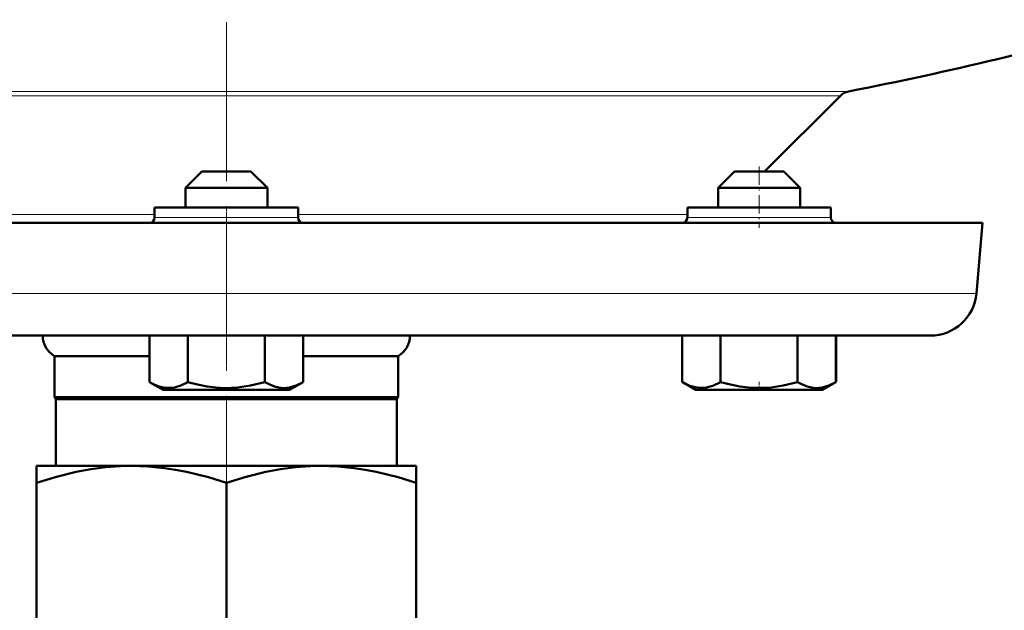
# Model space of a CAD drawing. Extents: x -1358 to 1757, y -1552 to 637.
# Tile 79 of 98: x 942 to 1038, y -78 to -21. Entities that reach past the tile are written whole.
import ezdxf

# ---------------------------------------------------------------- set-up
doc = ezdxf.new("R2010")
doc.units = 0
doc.linetypes.add('DASHDOT', pattern=[18.5, 12, -3, 0.5, -3])

msp = doc.modelspace()

# ---------------------------------------------------------------- linework, layer by layer
at = {"color": 7, "linetype": 'DASHDOT', "lineweight": 18}
for p, q in [((961.754, 441.685), (961.754, -62.604)), ((961.754, -23.761), (961.754, -69.548))]:
    msp.add_line(p, q, dxfattribs=at)
at = {"color": 7, "lineweight": 18}
for p, q in [((901.086, -27.576), (961.754, -27.576)), ((961.754, -27.576), (1022.421, -27.576)), ((901.862, -27.988), (1021.645, -27.988)), ((916.792, -39.589), (954.754, -39.589)), ((961.754, -39.88), (954.754, -39.88)), ((968.754, -39.88), (961.754, -39.88)), ((968.754, -39.589), (1006.715, -39.589)), ((1019.777, -39.88), (1006.715, -39.88)), ((1020.715, -39.88), (1019.777, -39.88)), ((888.603, -47.272), (961.754, -47.272)), ((961.754, -47.272), (1034.904, -47.272))]:
    msp.add_line(p, q, dxfattribs=at)
at = {"color": 7, "lineweight": 50}
for p, q in [((1014.254, -35.38), (1021.645, -27.988)), ((959.354, -35.38), (957.754, -36.98)), ((959.675, -35.38), (959.354, -35.38)), ((964.154, -35.38), (959.675, -35.38)), ((964.154, -35.38), (965.754, -36.98)), ((1011.315, -35.38), (1009.715, -36.98)), ((1013.715, -35.38), (1011.315, -35.38)), ((1016.115, -35.38), (1013.715, -35.38)), ((1016.115, -35.38), (1017.715, -36.98)), ((1016.115, -35.38), (1017.715, -36.98)), ((958.289, -36.98), (957.754, -36.98)), ((957.754, -38.88), (957.754, -36.98)), ((965.754, -36.98), (958.289, -36.98)), ((965.754, -38.88), (965.754, -36.98)), ((1013.715, -36.98), (1009.715, -36.98)), ((1009.715, -38.88), (1009.715, -36.98)), ((1017.715, -36.98), (1013.715, -36.98)), ((1017.715, -38.88), (1017.715, -36.98)), ((1017.715, -38.88), (1017.715, -36.98)), ((961.754, -38.88), (954.754, -38.88)), ((954.754, -38.88), (954.754, -39.88)), ((968.754, -38.88), (961.754, -38.88)), ((968.754, -38.88), (968.754, -39.88)), ((1019.777, -38.88), (1006.715, -38.88)), ((1006.715, -38.88), (1006.715, -39.88)), ((1020.715, -38.88), (1019.777, -38.88)), ((1020.715, -38.88), (1020.715, -39.88)), ((1020.715, -39.88), (1020.715, -38.88)), ((888, -40.38), (961.754, -40.38)), ((961.754, -40.38), (1035.507, -40.38)), ((1034.904, -47.272), (1035.507, -40.38)), ((893.086, -51.38), (961.754, -51.38)), ((954.244, -51.38), (954.244, -55.909)), ((957.997, -51.38), (957.997, -55.914)), ((961.754, -51.38), (1030.421, -51.38)), ((965.503, -51.38), (965.503, -55.916)), ((969.255, -51.38), (969.255, -55.914)), ((1006.202, -51.38), (1006.202, -55.907)), ((1009.955, -51.38), (1009.955, -55.909)), ((1017.46, -51.38), (1017.46, -55.914)), ((1021.213, -51.38), (1021.213, -55.916)), ((1021.217, -51.38), (1021.217, -55.914)), ((945.004, -53.38), (954.244, -53.38)), ((945.004, -57.38), (945.004, -53.38)), ((969.255, -53.38), (978.504, -53.38)), ((978.504, -53.38), (978.504, -57.38)), ((955.579, -56.68), (954.248, -55.912)), ((967.929, -56.68), (969.252, -55.916)), ((1007.54, -56.68), (1006.202, -55.907)), ((1019.89, -56.68), (1021.213, -55.916)), ((945.004, -57.38), (978.504, -57.38)), ((945.004, -57.38), (945.129, -57.596)), ((945.129, -57.596), (978.379, -57.596)), ((945.129, -57.596), (945.129, -64.08)), ((955.579, -56.68), (956.406, -56.68)), ((956.406, -56.68), (967.929, -56.68)), ((978.379, -57.596), (978.504, -57.38)), ((978.379, -64.08), (978.379, -57.596)), ((1007.54, -56.68), (1007.75, -56.68)), ((1007.75, -56.68), (1013.715, -56.68)), ((1013.715, -56.68), (1019.89, -56.68)), ((943.254, -64.08), (943.254, -65.732)), ((943.254, -64.08), (952.504, -64.08)), ((952.504, -64.08), (961.754, -64.08)), ((961.754, -64.08), (971.004, -64.08)), ((971.004, -64.08), (980.254, -64.08)), ((980.254, -65.732), (980.254, -64.08)), ((943.254, -79.727), (943.254, -65.732)), ((961.754, -79.727), (961.754, -65.732)), ((980.254, -65.732), (980.254, -79.727))]:
    msp.add_line(p, q, dxfattribs=at)
at = {"color": 7, "linetype": 'DASHDOT', "lineweight": 18, "ltscale": 0.150015}
msp.add_line((1013.715, -34.88), (1013.715, -40.88), dxfattribs=at)
at = {"color": 7, "linetype": 'DASHDOT', "lineweight": 18, "ltscale": 0.023199}
msp.add_line((1013.715, -56.757), (1013.715, -55.829), dxfattribs=at)
at = {"color": 7, "lineweight": 50}
for points in [[(954.244, -55.909), (954.724, -56.159), (955.19, -56.34), (955.613, -56.446), (956.124, -56.492)], [(956.124, -56.492), (956.708, -56.432), (957.303, -56.253), (957.997, -55.914)], [(957.997, -55.914), (958.956, -56.163), (959.888, -56.344), (960.733, -56.45), (961.569, -56.494), (962.827, -56.445), (964.111, -56.257), (965.503, -55.916)], [(965.503, -55.916), (965.982, -56.164), (966.447, -56.345), (966.87, -56.451), (967.288, -56.495), (967.917, -56.445), (968.559, -56.255), (969.255, -55.914)], [(1007.207, -56.355), (1007.835, -56.478), (1008.458, -56.463), (1008.822, -56.392), (1009.192, -56.275), (1009.955, -55.909)], [(1009.955, -55.909), (1010.914, -56.159), (1011.846, -56.34), (1012.693, -56.446), (1013.715, -56.492)], [(1013.715, -56.492), (1014.881, -56.432), (1016.072, -56.253), (1017.46, -55.914)], [(1017.46, -55.914), (1017.94, -56.163), (1018.406, -56.344), (1018.828, -56.45), (1019.246, -56.494), (1019.875, -56.445), (1020.517, -56.257), (1021.213, -55.916)], [(943.254, -65.732), (945.18, -65.143), (947.097, -64.672), (948.548, -64.4), (949.992, -64.21), (951.432, -64.104), (952.504, -64.08)], [(952.504, -64.08), (954.113, -64.134), (955.726, -64.294), (956.791, -64.456), (957.859, -64.661), (960.006, -65.193), (961.754, -65.732)], [(961.754, -65.732), (963.68, -65.143), (965.597, -64.672), (967.048, -64.4), (968.492, -64.21), (969.932, -64.104), (971.004, -64.08)], [(971.004, -64.08), (972.613, -64.134), (974.226, -64.294), (975.291, -64.456), (976.359, -64.661), (978.506, -65.193), (980.254, -65.732)]]:
    msp.add_lwpolyline(points, dxfattribs=at)
for centre, radius, start, end in [((961.754, 286.62), 320, 280.92865, 286.26021), ((1022.706, -29.049), 1.5, 100.92865, 135), ((954.254, -39.88), 0.5, 270, 360), ((969.254, -39.88), 0.5, 180.00001, 270), ((1006.215, -39.88), 0.5, 270, 360), ((1021.215, -39.88), 0.5, 180.00001, 270), ((1021.215, -39.88), 0.5, 180.00001, 270), ((1030.421, -46.88), 4.5, 270, 355), ((946.158, -51.38), 2.309, 180.00001, 240), ((977.349, -51.38), 2.309, 300, 360), ((1008.632, -51.827), 4.747, 239.2257, 252.53631)]:
    msp.add_arc(centre, radius, start, end, dxfattribs=at)

doc.saveas('drawing.dxf')
